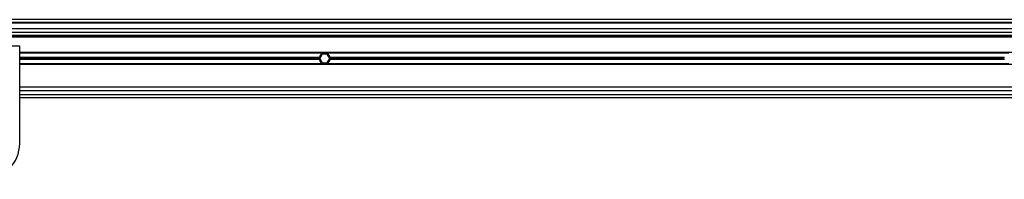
# Model space of a CAD drawing. Header units: millimetres. Extents: x 0 to 420, y 0 to 297.
# Tile 13 of 23: x 139.81 to 183.84, y 217.42 to 224.58. Entities that reach past the tile are written whole.
import ezdxf

# ---------------------------------------------------------------- set-up
doc = ezdxf.new("R2010")
doc.units = ezdxf.units.MM

msp = doc.modelspace()

# ---------------------------------------------------------------- linework, layer by layer
at = {"color": 7, "linetype": 'Continuous', "lineweight": 25}
for p, q in [((218.74748, 224.57817), (57.51181, 224.57817)), ((216.97389, 224.44918), (59.28541, 224.44918)), ((216.16771, 224.41693), (60.09159, 224.41693)), ((206.81604, 224.15896), (64.60618, 224.15896)), ((206.81604, 223.99772), (64.60618, 223.99772)), ((206.81604, 223.86228), (64.60618, 223.86228)), ((206.81604, 223.83004), (64.60618, 223.83004)), ((206.81604, 223.79779), (64.60618, 223.79779)), ((139.8065, 223.38503), (136.58179, 223.38503)), ((139.8065, 219.03166), (139.8065, 223.38503)), ((206.81604, 223.10448), (139.8065, 223.10448)), ((153.40767, 223.07545), (139.8065, 223.07545)), ((153.20943, 222.88197), (139.8065, 222.88197)), ((153.20518, 222.83682), (139.8065, 222.83682)), ((153.33533, 223.03031), (153.22362, 222.83682)), ((153.22362, 222.83682), (153.33533, 222.64334)), ((153.55874, 223.03031), (153.33533, 223.03031)), ((153.4864, 223.07545), (153.40767, 223.07545)), ((184.04245, 223.07545), (153.4864, 223.07545)), ((153.67045, 222.83682), (153.55874, 223.03031)), ((153.55874, 222.64334), (153.67045, 222.83682)), ((183.84421, 222.88197), (153.68464, 222.88197)), ((183.83996, 222.83682), (153.68889, 222.83682)), ((153.20943, 222.79168), (139.8065, 222.79168)), ((153.40767, 222.5982), (139.8065, 222.5982)), ((206.81604, 222.56917), (139.8065, 222.56917)), ((153.33533, 222.64334), (153.55874, 222.64334)), ((153.4864, 222.5982), (153.40767, 222.5982)), ((184.04245, 222.5982), (153.4864, 222.5982)), ((183.84421, 222.79168), (153.68464, 222.79168)), ((206.81604, 221.54694), (139.8065, 221.54694)), ((206.81604, 221.3857), (139.8065, 221.3857)), ((139.8065, 221.22447), (216.97389, 221.22447)), ((139.8065, 221.09548), (218.74748, 221.09548))]:
    msp.add_line(p, q, dxfattribs=at)
for centre, radius, start, end in [((153.44704, 222.83682), 0.24185, 169.241682, 180), ((153.44704, 222.83682), 0.24185, 180, 190.758318), ((153.44704, 222.83682), 0.24185, 99.366789, 169.241682), ((153.44704, 222.83682), 0.24185, 10.758318, 80.633211), ((153.44704, 222.83682), 0.24185, 0, 10.758318), ((153.44704, 222.83682), 0.24185, 349.241682, 0), ((153.44704, 222.83682), 0.24185, 190.758318, 260.633211), ((153.44704, 222.83682), 0.24185, 279.366789, 349.241682), ((138.19414, 219.03166), 1.61236, 180, 0)]:
    msp.add_arc(centre, radius, start, end, dxfattribs=at)

doc.saveas('drawing.dxf')
